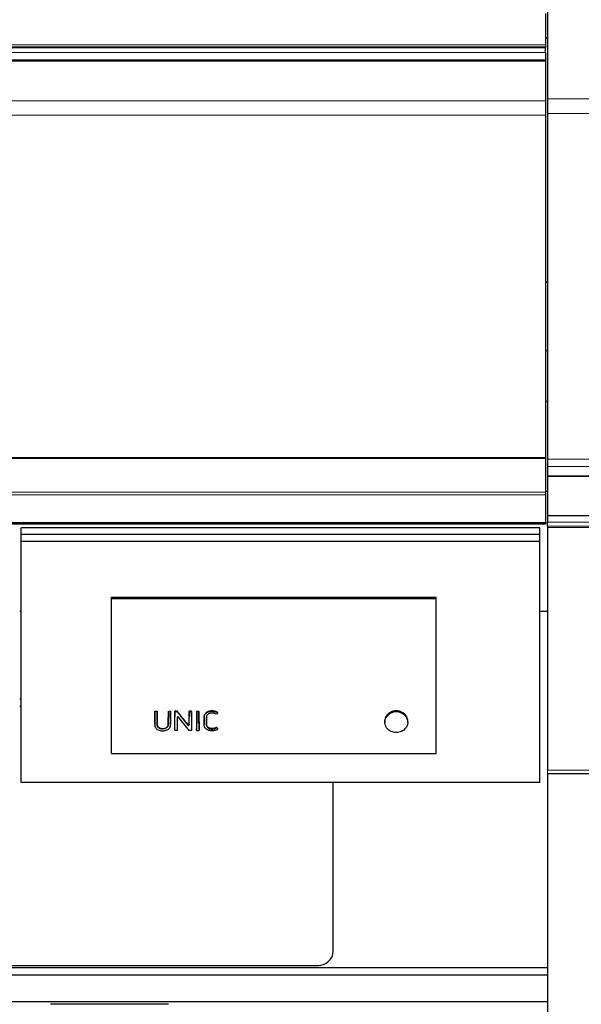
# Model space of a CAD drawing. Header units: inches. Extents: x 0 to 23760, y -13 to 16800.
# Tile 227 of 256: x 19919 to 20611, y 12416 to 13629. Entities that reach past the tile are written whole.
import ezdxf

# ---------------------------------------------------------------- set-up
doc = ezdxf.new("R2010")
doc.units = ezdxf.units.IN
doc.layers.add('1', color=7, linetype='Continuous', true_color=0xffffff)
doc.layers.add('254', color=7, linetype='Continuous', true_color=0xffffff)
doc.styles.add('latin_extended', font='simplex.shx')
doc.dimstyles.get("Standard").update_dxf_attribs({"dimtxt": 0.18, "dimasz": 0.18, "dimexe": 0.18, "dimexo": 0.0625, "dimgap": 0.09, "dimtad": 0, "dimtih": 1, "dimtoh": 1, "dimdec": 4, "dimzin": 0, "dimdsep": 46, "dimtxsty": 'Standard', "dimcen": 0.09, "dimadec": 0, "dimazin": 0, "dimtfac": 1, "dimtdec": 4, "dimtofl": 0, "dimtmove": 0, "dimatfit": 3, "dimfxl": 1, "dimtolj": 1, "dimtzin": 0, "dimarcsym": 0})

# ---------------------------------------------------------------- blocks, each defined once
blk = doc.blocks.new('_U1')
at = {"layer": '254', "color": 3, "linetype": 'Continuous', "lineweight": 13, "transparency": 16777216}
for p, q in [((22477.4, 13394.4), (22477.4, 9407)), ((20569.4, 11142.4), (20569.4, 9407)), ((22337.4, 9447), (20709.4, 9447))]:
    blk.add_line(p, q, dxfattribs=at)
at = {"layer": '254', "color": 3, "transparency": 16777216}
for points in [[(20709.4, 9470.3), (20709.4, 9423.6), (20569.4, 9447)], [(22337.4, 9423.6), (22337.4, 9470.3), (22477.4, 9447)]]:
    blk.add_solid(points, dxfattribs=at)
at = {"layer": 'Defpoints', "color": 0, "transparency": 16777216}
for p in [(22477.4, 13434.4), (20569.4, 11182.4), (20569.4, 9447)]:
    blk.add_point(p, dxfattribs=at)
at = {"layer": '254', "color": 2, "lineweight": 13, "transparency": 16777216, "insert": (21290, 9657), "char_height": 140, "attachment_point": 1, "style": 'latin_extended'}
blk.add_mtext('\\A1;1908', dxfattribs=at)
blk = doc.blocks.new('_U4')
at = {"layer": '254', "color": 3, "linetype": 'Continuous', "lineweight": 13, "transparency": 16777216}
for p, q in [((20569.4, 11758.9), (20569.4, 15108)), ((21126.3, 14781.6), (21126.3, 15108)), ((20709.4, 15068), (20986.3, 15068))]:
    blk.add_line(p, q, dxfattribs=at)
at = {"layer": '254', "color": 3, "transparency": 16777216}
for points in [[(20709.4, 15091.4), (20709.4, 15044.7), (20569.4, 15068)], [(20986.3, 15044.7), (20986.3, 15091.4), (21126.3, 15068)]]:
    blk.add_solid(points, dxfattribs=at)
at = {"layer": 'Defpoints', "color": 0, "transparency": 16777216}
for p in [(21126.3, 15068), (21126.3, 14741.6), (20569.4, 11718.9)]:
    blk.add_point(p, dxfattribs=at)
at = {"layer": '254', "color": 2, "lineweight": 13, "transparency": 16777216, "insert": (20667.8, 15278), "char_height": 140, "attachment_point": 1, "style": 'latin_extended'}
blk.add_mtext('\\A1;557', dxfattribs=at)

msp = doc.modelspace()

# ---------------------------------------------------------------- linework, layer by layer
at = {"layer": '1', "color": 2, "linetype": 'Continuous', "lineweight": 25}
for p, q in [((20569.393, 13814.391), (20569.393, 13531.253)), ((20566.893, 13636.519), (20566.893, 13598.124)), ((20566.893, 13606.671), (20569.393, 13606.671)), ((20566.893, 13598.124), (20566.893, 13595.568)), ((20566.893, 13594.265), (19191.893, 13594.265)), ((20566.893, 13595.568), (20566.893, 13594.265)), ((20566.893, 13588.343), (20566.893, 13594.265)), ((20566.893, 13588.343), (20566.893, 13579.437)), ((20566.893, 13579.437), (20566.893, 13578.122)), ((20566.893, 13578.122), (20566.893, 13577.966)), ((20566.893, 13577.966), (20566.893, 13577.853)), ((20566.893, 13577.853), (20566.893, 13529.01)), ((20566.893, 13529.01), (20566.893, 13511.269)), ((20569.393, 13531.253), (20569.393, 13513.515)), ((20566.893, 13511.269), (20566.893, 13089.507)), ((20569.393, 13513.515), (20569.393, 13087.613)), ((20566.893, 13306.005), (20569.393, 13306.005)), ((20566.893, 13221.43), (20569.393, 13221.43)), ((20566.864, 13159.112), (20569.393, 13159.112)), ((19191.893, 13089.507), (20566.893, 13089.507)), ((19191.893, 13088.94), (20566.893, 13088.94)), ((20566.893, 13089.507), (20566.893, 13088.94)), ((20566.893, 13088.94), (20566.893, 13046.799)), ((20569.393, 13087.613), (20569.393, 13078.379)), ((20569.393, 13078.379), (20569.393, 13067.136)), ((20569.393, 13067.136), (20569.393, 13066.212)), ((20569.393, 13066.212), (20569.393, 13018.159)), ((20566.864, 13048.236), (20569.393, 13048.236)), ((20566.893, 13046.799), (20566.893, 13043.69)), ((20566.893, 13043.69), (20566.893, 13009.567)), ((20569.393, 13018.159), (20569.393, 13010.095)), ((20569.393, 13018.159), (20929.893, 13018.159)), ((19191.893, 13008.071), (20566.893, 13008.071)), ((20566.893, 13009.567), (20566.893, 13009.031)), ((20566.893, 13009.031), (20566.893, 13008.071)), ((20569.393, 13005.204), (20569.393, 13010.095)), ((20569.393, 13003.245), (20569.393, 12704.355)), ((20031.655, 12917.617), (20432.155, 12917.617)), ((20031.655, 12916.015), (20031.655, 12917.617)), ((20432.155, 12916.015), (20432.155, 12917.617)), ((20031.655, 12916.015), (20432.155, 12916.015)), ((20031.655, 12724.855), (20031.655, 12916.015)), ((20432.155, 12724.855), (20432.155, 12916.015)), ((19918.637, 12900.476), (19920.63, 12900.476)), ((20559.583, 12900.476), (20569.393, 12900.476)), ((19920.647, 12792.02), (19918.647, 12792.02)), ((19920.647, 12782.785), (19918.647, 12782.785)), ((20085.116, 12777.135), (20087.916, 12777.135)), ((20085.116, 12776.694), (20085.116, 12777.135)), ((20087.916, 12776.694), (20085.116, 12776.694)), ((20087.916, 12776.694), (20087.916, 12777.135)), ((20101.88, 12776.694), (20101.88, 12777.135)), ((20101.88, 12777.135), (20104.681, 12777.135)), ((20104.681, 12776.694), (20101.88, 12776.694)), ((20104.681, 12776.694), (20104.681, 12777.135)), ((20112.749, 12777.135), (20109.905, 12777.135)), ((20109.905, 12776.694), (20109.905, 12777.135)), ((20109.905, 12776.694), (20112.749, 12776.694)), ((20112.749, 12776.694), (20112.749, 12777.135)), ((20130.362, 12777.135), (20127.561, 12777.135)), ((20127.561, 12776.694), (20127.561, 12777.135)), ((20127.561, 12776.694), (20130.362, 12776.694)), ((20130.362, 12776.694), (20130.362, 12777.135)), ((20136.835, 12777.135), (20139.636, 12777.135)), ((20136.835, 12776.694), (20136.835, 12777.135)), ((20139.636, 12776.694), (20136.835, 12776.694)), ((20139.636, 12776.694), (20139.636, 12777.135)), ((20162.705, 12775.169), (20162.705, 12775.614)), ((20085.08, 12761.311), (20085.08, 12760.763)), ((20104.713, 12760.496), (20104.693, 12770.289)), ((20104.713, 12760.479), (20104.713, 12760.496)), ((20109.857, 12753.243), (20109.893, 12770.289)), ((20112.72, 12769.36), (20112.754, 12753.243)), ((20127.462, 12753.243), (20114.544, 12769.852)), ((20119.303, 12768.254), (20125.701, 12760.019)), ((20127.529, 12760.502), (20127.549, 12770.289)), ((20130.374, 12770.289), (20130.41, 12753.243)), ((20136.823, 12770.289), (20136.787, 12753.243)), ((20139.684, 12753.243), (20139.648, 12770.289)), ((20145.898, 12761.217), (20145.898, 12760.669)), ((20148.761, 12761.989), (20148.761, 12762.526)), ((20368.74, 12765.171), (20368.74, 12763.54)), ((20396.933, 12763.54), (20396.933, 12765.171)), ((20109.857, 12753.243), (20109.857, 12753.887)), ((20112.754, 12753.243), (20109.857, 12753.243)), ((20112.754, 12753.243), (20112.754, 12753.887)), ((20130.41, 12753.243), (20127.462, 12753.243)), ((20130.41, 12753.243), (20130.41, 12753.887)), ((20136.787, 12753.243), (20136.787, 12753.887)), ((20136.787, 12753.243), (20139.684, 12753.243)), ((20139.684, 12753.243), (20139.684, 12753.887)), ((20161.475, 12756.658), (20161.475, 12757.254)), ((20161.475, 12756.658), (20162.802, 12754.807)), ((20162.802, 12754.807), (20162.802, 12755.428)), ((20031.655, 12724.855), (20432.155, 12724.855)), ((20569.393, 12700.553), (20929.893, 12700.553)), ((20569.393, 12698.978), (20569.393, 12391.71)), ((20305.131, 12481.434), (20305.131, 12689.301)), ((15807.469, 12461.414), (20569.393, 12461.414)), ((19775.393, 12463.926), (20285.393, 12463.926)), ((15807.469, 12452.279), (20569.393, 12452.279)), ((15807.469, 12419.369), (20569.393, 12419.369)), ((20102.056, 12416.098), (19956.73, 12416.098))]:
    msp.add_line(p, q, dxfattribs=at)
at = {"layer": '1', "color": 110, "linetype": 'Continuous', "lineweight": 13}
for p, q in [((15341.893, 13598.124), (20566.893, 13598.124)), ((15341.893, 13595.568), (20566.893, 13595.568)), ((19191.893, 13588.343), (20566.893, 13588.343)), ((19191.893, 13579.437), (20566.893, 13579.437)), ((19191.893, 13578.122), (20566.893, 13578.122)), ((19191.893, 13577.966), (20566.893, 13577.966)), ((19191.893, 13577.853), (20566.893, 13577.853)), ((19191.893, 13529.01), (20566.893, 13529.01)), ((20569.393, 13531.253), (20929.893, 13531.253)), ((19191.893, 13511.269), (20566.893, 13511.269)), ((20569.393, 13513.515), (20929.893, 13513.515)), ((20569.393, 13087.613), (20929.893, 13087.613)), ((20569.393, 13078.379), (20929.893, 13078.379)), ((20569.393, 13067.136), (20929.893, 13067.136)), ((20569.393, 13066.212), (20929.893, 13066.212)), ((19191.893, 13046.799), (20566.893, 13046.799)), ((19191.893, 13043.69), (20566.893, 13043.69)), ((19191.893, 13009.567), (20566.893, 13009.567)), ((19191.893, 13009.031), (20566.893, 13009.031)), ((20569.393, 13010.095), (20929.893, 13010.095)), ((20929.893, 13005.204), (20569.393, 13005.204)), ((20569.393, 13003.245), (20929.893, 13003.245)), ((20155.518, 12777.004), (20155.518, 12777.445)), ((20371.17, 12772.099), (20371.17, 12770.643)), ((20394.503, 12772.099), (20394.503, 12770.643)), ((20085.103, 12770.289), (20085.103, 12770.756)), ((20087.928, 12770.289), (20087.928, 12770.756)), ((20101.868, 12770.289), (20101.868, 12770.756)), ((20104.693, 12770.289), (20104.693, 12770.756)), ((20104.713, 12760.496), (20104.713, 12761.046)), ((20109.893, 12770.289), (20109.893, 12770.756)), ((20112.72, 12769.36), (20112.72, 12769.362)), ((20119.303, 12768.254), (20119.303, 12768.733)), ((20125.701, 12760.019), (20125.701, 12760.573)), ((20127.529, 12760.502), (20127.529, 12761.051)), ((20127.549, 12770.289), (20127.549, 12770.756)), ((20130.374, 12770.289), (20130.374, 12770.756)), ((20136.823, 12770.289), (20136.823, 12770.756)), ((20139.648, 12770.289), (20139.648, 12770.756)), ((20145.94, 12770.033), (20145.94, 12770.501)), ((20569.393, 12704.355), (20929.893, 12704.355))]:
    msp.add_line(p, q, dxfattribs=at)
at = {"layer": '1', "color": 2, "linetype": 'Continuous', "lineweight": 25}
for centre, major_axis, ratio, start_param, end_param in [((20382.836, 12763.698), (-14.051, 0), 0.88701083, 3.73269857, 5.69207939), ((20104.67, 13373.021), (-1.911, 1200.902), 0.00090091, 2.09613919, 2.10551096), ((20109.916, 13372.119), (1.91, 1199.783), 0.00090058, 4.17104802, 4.18737423), ((20113.722, 12769.353), (-1.001, 0.044), 0.8870641, 3.78857302, 6.32444833), ((20112.696, 13372.214), (-1.91, 1199.9), 0.00090061, 2.09673482, 2.11217043), ((20109.439, 13372.274), (-759.045, 1185.848), 0.2418607, 1.94422567, 1.9521119), ((20126.527, 12760.51), (-1.001, 0.027), 0.87697787, 0.62372673, 3.16307828), ((20127.572, 13371.474), (1.909, 1198.981), 0.00090034, 4.17823037, 4.1876088), ((20130.352, 13372.251), (-1.91, 1199.946), 0.00090063, 2.0958592, 2.11218364), ((20136.846, 13372.252), (1.91, 1199.947), 0.00090063, 4.17100134, 4.18732578), ((20139.626, 13372.318), (-1.91, 1200.029), 0.00090065, 2.0958837, 2.11220725), ((20144.156, 13369.001), (-693.968, 1184.986), 0.23274702, 1.97227721, 1.97405504), ((20285.393, 12481.434), (19.738, 0), 0.88701083, 4.71238875, 6.2831855)]:
    msp.add_ellipse(centre, major_axis=major_axis, ratio=ratio, start_param=start_param, end_param=end_param, dxfattribs=at)
for points in [[(20569.393, 13005.204), (20569.393, 13004.544), (20569.393, 13003.891), (20569.393, 13003.245)], [(20085.103, 12770.756), (20085.108, 12772.879), (20085.112, 12775.005), (20085.116, 12777.135)], [(20087.916, 12777.135), (20087.92, 12775.005), (20087.924, 12772.879), (20087.928, 12770.756)], [(20101.868, 12770.756), (20101.872, 12772.879), (20101.876, 12775.005), (20101.88, 12777.135)], [(20104.681, 12777.135), (20104.685, 12775.005), (20104.688, 12772.879), (20104.693, 12770.756)], [(20109.905, 12777.135), (20109.901, 12775.005), (20109.898, 12772.879), (20109.893, 12770.756)], [(20127.561, 12777.135), (20127.557, 12775.005), (20127.554, 12772.879), (20127.549, 12770.756)], [(20130.374, 12770.756), (20130.37, 12772.879), (20130.366, 12775.005), (20130.362, 12777.135)], [(20136.823, 12770.756), (20136.828, 12772.879), (20136.831, 12775.005), (20136.835, 12777.135)], [(20139.636, 12777.135), (20139.64, 12775.005), (20139.644, 12772.879), (20139.648, 12770.756)], [(20161.355, 12773.33), (20160.41, 12773.926), (20159.353, 12774.302), (20158.233, 12774.557)]]:
    msp.add_open_spline(points, degree=3, dxfattribs=at)
for points, knots in [([(20085.116, 12776.694), (20085.114, 12776.114), (20085.113, 12775.534), (20085.11, 12773.399), (20085.107, 12771.844), (20085.103, 12770.289)], [0, 0, 0, 0, 0.2717687, 0.2717687, 1, 1, 1, 1]), ([(20087.928, 12770.289), (20087.927, 12770.869), (20087.926, 12771.45), (20087.922, 12773.585), (20087.919, 12775.14), (20087.916, 12776.694)], [0, 0, 0, 0, 0.2717687, 0.2717687, 1, 1, 1, 1]), ([(20101.88, 12776.694), (20101.879, 12776.114), (20101.878, 12775.534), (20101.874, 12773.399), (20101.871, 12771.844), (20101.868, 12770.289)], [0, 0, 0, 0, 0.2717687, 0.2717687, 1, 1, 1, 1]), ([(20104.693, 12770.289), (20104.692, 12770.869), (20104.69, 12771.45), (20104.686, 12773.585), (20104.684, 12775.14), (20104.681, 12776.694)], [0, 0, 0, 0, 0.2717687, 0.2717687, 1, 1, 1, 1]), ([(20109.893, 12770.289), (20109.897, 12771.844), (20109.899, 12773.399), (20109.903, 12775.534), (20109.904, 12776.114), (20109.905, 12776.694)], [0, 0, 0, 0, 0.7282313, 0.7282313, 1, 1, 1, 1]), ([(20119.303, 12768.733), (20118.21, 12770.13), (20117.118, 12771.529), (20114.933, 12774.33), (20113.841, 12775.732), (20112.749, 12777.135)], [0, 0, 0, 0, 0.5, 0.5, 1, 1, 1, 1]), ([(20112.749, 12776.694), (20113.814, 12775.323), (20114.878, 12773.952), (20116.69, 12771.619), (20117.436, 12770.657), (20118.556, 12769.215), (20118.93, 12768.735), (20119.303, 12768.254)], [0, 0, 0, 0, 0.48739305, 0.48739305, 0.82913102, 0.82913102, 1, 1, 1, 1]), ([(20127.549, 12770.289), (20127.553, 12771.844), (20127.555, 12773.399), (20127.559, 12775.534), (20127.56, 12776.114), (20127.561, 12776.694)], [0, 0, 0, 0, 0.7282313, 0.7282313, 1, 1, 1, 1]), ([(20130.362, 12776.694), (20130.365, 12775.14), (20130.368, 12773.585), (20130.372, 12771.45), (20130.373, 12770.869), (20130.374, 12770.289)], [0, 0, 0, 0, 0.7282313, 0.7282313, 1, 1, 1, 1]), ([(20136.835, 12776.694), (20136.834, 12776.114), (20136.833, 12775.534), (20136.829, 12773.399), (20136.827, 12771.844), (20136.823, 12770.289)], [0, 0, 0, 0, 0.2717687, 0.2717687, 1, 1, 1, 1]), ([(20139.648, 12770.289), (20139.647, 12770.869), (20139.646, 12771.45), (20139.642, 12773.585), (20139.639, 12775.14), (20139.636, 12776.694)], [0, 0, 0, 0, 0.2717687, 0.2717687, 1, 1, 1, 1]), ([(20155.518, 12777.445), (20154.94, 12777.445), (20154.367, 12777.41), (20153.236, 12777.265), (20152.677, 12777.156), (20152.056, 12776.987), (20151.987, 12776.968), (20151.85, 12776.928), (20151.645, 12776.866), (20151.175, 12776.71), (20150.785, 12776.554), (20150.277, 12776.326), (20150.029, 12776.201), (20149.667, 12775.999), (20149.548, 12775.928), (20149.372, 12775.819), (20149.314, 12775.781), (20149.198, 12775.705), (20149.141, 12775.667), (20148.633, 12775.315), (20148.224, 12774.969), (20147.673, 12774.4), (20147.5, 12774.201), (20147.297, 12773.943), (20147.257, 12773.891), (20147.179, 12773.785), (20147.14, 12773.732), (20147.027, 12773.571), (20146.955, 12773.463), (20146.749, 12773.135), (20146.625, 12772.911), (20146.406, 12772.454), (20146.311, 12772.221), (20146.193, 12771.862), (20146.158, 12771.741), (20146.11, 12771.558), (20146.095, 12771.496), (20146.067, 12771.373), (20146.002, 12771.064), (20145.96, 12770.752), (20145.94, 12770.501)], [0, 0, 0, 0, 0.125, 0.125, 0.25, 0.25, 0.265625, 0.265625, 0.28125, 0.3125, 0.375, 0.375, 0.4375, 0.4375, 0.46875, 0.46875, 0.484375, 0.484375, 0.5, 0.5, 0.625, 0.625, 0.6875, 0.6875, 0.703125, 0.703125, 0.71875, 0.71875, 0.75, 0.75, 0.8125, 0.8125, 0.875, 0.875, 0.90625, 0.90625, 0.921875, 0.921875, 0.9375, 1, 1, 1, 1]), ([(20145.94, 12770.033), (20145.98, 12770.537), (20146.073, 12771.031), (20146.388, 12772), (20146.614, 12772.465), (20147.162, 12773.339), (20147.488, 12773.758), (20148.227, 12774.526), (20148.637, 12774.873), (20149.536, 12775.496), (20150.026, 12775.77), (20151.043, 12776.228), (20151.574, 12776.415), (20153.23, 12776.865), (20154.363, 12777.004), (20155.518, 12777.004)], [0, 0, 0, 0, 0.125, 0.125, 0.25, 0.25, 0.375, 0.375, 0.5, 0.5, 0.625, 0.625, 0.75, 0.75, 1, 1, 1, 1]), ([(20151.324, 12773.764), (20150.775, 12773.418), (20150.292, 12772.983), (20149.533, 12772.009), (20149.235, 12771.463), (20148.862, 12770.332), (20148.775, 12769.737), (20148.742, 12768.851), (20148.747, 12768.555), (20148.749, 12767.964), (20148.752, 12766.486), (20148.756, 12764.417), (20148.76, 12762.644), (20148.762, 12761.462), (20148.744, 12760.867), (20148.888, 12759.7), (20149.042, 12759.118), (20149.56, 12758.033), (20149.913, 12757.519), (20150.78, 12756.627), (20151.309, 12756.25), (20152.472, 12755.657), (20153.106, 12755.449), (20154.423, 12755.18), (20155.089, 12755.128), (20156.438, 12755.162), (20157.109, 12755.229), (20158.42, 12755.448), (20159.065, 12755.593), (20160.316, 12756.027), (20160.921, 12756.312), (20161.475, 12756.658)], [0, 0, 0, 0, 0.0625, 0.0625, 0.125, 0.125, 0.1875, 0.1875, 0.21875, 0.21875, 0.25, 0.375, 0.4375, 0.4375, 0.5, 0.5, 0.5625, 0.5625, 0.625, 0.625, 0.6875, 0.6875, 0.75, 0.75, 0.8125, 0.8125, 0.875, 0.875, 0.9375, 0.9375, 1, 1, 1, 1]), ([(20158.233, 12774.557), (20157.065, 12774.824), (20155.848, 12774.942), (20154.071, 12774.775), (20153.477, 12774.66), (20152.347, 12774.311), (20151.816, 12774.074), (20151.324, 12773.764)], [0, 0, 0, 0, 0.5, 0.5, 0.75, 0.75, 1, 1, 1, 1]), ([(20162.705, 12775.614), (20162.191, 12775.944), (20161.646, 12776.228), (20160.996, 12776.495), (20160.923, 12776.524), (20160.778, 12776.58), (20160.705, 12776.607), (20160.485, 12776.686), (20160.337, 12776.736), (20159.891, 12776.876), (20159.59, 12776.958), (20158.981, 12777.101), (20158.673, 12777.163), (20158.207, 12777.241), (20157.973, 12777.277), (20157.737, 12777.308), (20157.58, 12777.327), (20157.501, 12777.336), (20157.106, 12777.379), (20156.789, 12777.404), (20156.155, 12777.437), (20155.837, 12777.445), (20155.518, 12777.445)], [0, 0, 0, 0, 0.25, 0.25, 0.28125, 0.28125, 0.3125, 0.3125, 0.375, 0.375, 0.5, 0.5, 0.625, 0.625, 0.6875, 0.71875, 0.71875, 0.75, 0.75, 0.875, 0.875, 1, 1, 1, 1]), ([(20155.518, 12777.004), (20156.793, 12777.004), (20158.065, 12776.877), (20159.905, 12776.442), (20160.509, 12776.254), (20161.65, 12775.782), (20162.192, 12775.499), (20162.705, 12775.169)], [0, 0, 0, 0, 0.5, 0.5, 0.75, 0.75, 1, 1, 1, 1]), ([(20162.705, 12775.169), (20162.614, 12775.045), (20162.523, 12774.921), (20162.073, 12774.308), (20161.714, 12773.819), (20161.355, 12773.33)], [0, 0, 0, 0, 0.20246304, 0.20246304, 1, 1, 1, 1]), ([(20371.17, 12772.099), (20370.343, 12771.032), (20369.727, 12769.885), (20369.289, 12768.583), (20369.264, 12768.506), (20369.216, 12768.352), (20369.192, 12768.274), (20369.125, 12768.041), (20369.084, 12767.886), (20368.971, 12767.419), (20368.909, 12767.107), (20368.78, 12766.251), (20368.739, 12765.707), (20368.74, 12765.159)], [0, 0, 0, 0, 0.51746442, 0.51746442, 0.54980595, 0.54980595, 0.58214748, 0.58214748, 0.64683053, 0.64683053, 0.77619664, 0.77619664, 1, 1, 1, 1]), ([(20394.503, 12772.099), (20394.342, 12772.307), (20394.007, 12772.713), (20393.645, 12773.097), (20393.085, 12773.659), (20392.686, 12774.013), (20392.049, 12774.512), (20391.831, 12774.673), (20391.493, 12774.907), (20391.379, 12774.984), (20391.148, 12775.135), (20391.031, 12775.208), (20390.441, 12775.568), (20389.954, 12775.828), (20388.947, 12776.294), (20388.427, 12776.501), (20387.624, 12776.77), (20387.352, 12776.853), (20387.008, 12776.948), (20386.938, 12776.966), (20386.8, 12777.002), (20386.592, 12777.055), (20386.384, 12777.103), (20385.688, 12777.254), (20385.126, 12777.345), (20383.993, 12777.467), (20383.422, 12777.498), (20382.702, 12777.498), (20382.558, 12777.496), (20382.341, 12777.491), (20382.268, 12777.488), (20382.124, 12777.482), (20381.764, 12777.466), (20381.407, 12777.437), (20380.554, 12777.346), (20379.993, 12777.256), (20379.162, 12777.076), (20378.611, 12776.941), (20378.067, 12776.776), (20377.73, 12776.663), (20377.662, 12776.64), (20377.528, 12776.593), (20377.328, 12776.522), (20377.131, 12776.447), (20376.739, 12776.291), (20376.482, 12776.181), (20375.726, 12775.831), (20375.24, 12775.572), (20374.537, 12775.144), (20374.307, 12774.995), (20373.969, 12774.762), (20373.858, 12774.682), (20373.693, 12774.561), (20373.638, 12774.52), (20373.529, 12774.437), (20373.475, 12774.395), (20372.993, 12774.018), (20372.592, 12773.662), (20372.029, 12773.099), (20371.667, 12772.713), (20371.331, 12772.307), (20371.17, 12772.099)], [0, 0, 0, 0, 0.03125, 0.0625, 0.0625, 0.125, 0.125, 0.15625, 0.15625, 0.171875, 0.171875, 0.1875, 0.1875, 0.25, 0.25, 0.3125, 0.3125, 0.34375, 0.34375, 0.3515625, 0.3515625, 0.359375, 0.375, 0.375, 0.4375, 0.4375, 0.5, 0.5, 0.515625, 0.515625, 0.5234375, 0.5234375, 0.53125, 0.5625, 0.5625, 0.625, 0.625, 0.65625, 0.6875, 0.6875, 0.6953125, 0.6953125, 0.703125, 0.71875, 0.71875, 0.75, 0.75, 0.8125, 0.8125, 0.84375, 0.84375, 0.859375, 0.859375, 0.8671875, 0.8671875, 0.875, 0.875, 0.9375, 0.9375, 0.96875, 1, 1, 1, 1]), ([(20396.933, 12765.181), (20396.933, 12765.239), (20396.933, 12765.298), (20396.93, 12765.437), (20396.927, 12765.556), (20396.922, 12765.676), (20396.918, 12765.756), (20396.915, 12765.796), (20396.893, 12766.155), (20396.86, 12766.471), (20396.718, 12767.414), (20396.568, 12768.032), (20396.263, 12768.944), (20396.148, 12769.245), (20395.987, 12769.619), (20395.954, 12769.693), (20395.886, 12769.842), (20395.851, 12769.916), (20395.743, 12770.138), (20395.37, 12770.87), (20394.916, 12771.565), (20394.503, 12772.099)], [0, 0, 0, 0, 0.02404112, 0.02404112, 0.05657308, 0.07283906, 0.07283906, 0.08910505, 0.08910505, 0.2192329, 0.2192329, 0.4794886, 0.4794886, 0.60961645, 0.60961645, 0.64214841, 0.64214841, 0.67468037, 0.67468037, 0.7397443, 1, 1, 1, 1]), ([(20085.103, 12770.289), (20085.097, 12767.378), (20085.091, 12764.467), (20085.084, 12760.827), (20085.054, 12760.099), (20085.269, 12758.647), (20085.506, 12757.915), (20086.247, 12756.568), (20086.733, 12755.953), (20087.911, 12754.885), (20088.606, 12754.431), (20090.096, 12753.719), (20090.909, 12753.453), (20092.548, 12753.085), (20093.386, 12752.98), (20095.096, 12752.91), (20095.948, 12752.943), (20097.624, 12753.16), (20098.461, 12753.348), (20100.048, 12753.891), (20100.807, 12754.253), (20102.167, 12755.15), (20102.769, 12755.69), (20103.746, 12756.909), (20104.125, 12757.569), (20104.614, 12759.009), (20104.715, 12759.747), (20104.713, 12760.496)], [0, 0, 0, 0, 0.25, 0.25, 0.3125, 0.3125, 0.375, 0.375, 0.4375, 0.4375, 0.5, 0.5, 0.5625, 0.5625, 0.625, 0.625, 0.6875, 0.6875, 0.75, 0.75, 0.8125, 0.8125, 0.875, 0.875, 0.9375, 0.9375, 1, 1, 1, 1]), ([(20085.08, 12761.31), (20085.08, 12761.53), (20085.083, 12761.749), (20085.085, 12762.06), (20085.085, 12762.151), (20085.086, 12762.334), (20085.086, 12762.608), (20085.088, 12763.247), (20085.09, 12764.527), (20085.093, 12765.624), (20085.097, 12767.821), (20085.1, 12769.288), (20085.103, 12770.756)], [0, 0, 0, 0, 0.06982152, 0.06982152, 0.0988896, 0.0988896, 0.12795768, 0.18609383, 0.30236614, 0.53491076, 0.53491076, 1, 1, 1, 1]), ([(20087.928, 12770.756), (20087.932, 12769.194), (20087.937, 12766.855), (20087.942, 12764.131), (20087.945, 12762.965), (20087.946, 12762.527), (20087.946, 12762.479), (20087.946, 12762.382), (20087.945, 12762.236), (20087.944, 12761.896), (20087.945, 12761.605), (20087.953, 12761.362), (20087.954, 12761.313), (20087.959, 12761.216), (20087.967, 12761.071), (20087.98, 12760.927), (20088.012, 12760.638), (20088.041, 12760.447), (20088.118, 12760.068), (20088.166, 12759.879), (20088.24, 12759.646), (20088.255, 12759.599), (20088.287, 12759.506), (20088.304, 12759.46), (20088.356, 12759.321), (20088.394, 12759.23), (20088.474, 12759.05), (20088.517, 12758.961), (20088.608, 12758.786), (20088.656, 12758.699), (20088.808, 12758.444), (20088.92, 12758.278), (20089.104, 12758.037), (20089.168, 12757.958), (20089.27, 12757.842), (20089.304, 12757.803), (20089.374, 12757.727), (20089.41, 12757.689), (20089.592, 12757.504), (20089.746, 12757.365), (20090.073, 12757.104), (20090.245, 12756.983), (20090.517, 12756.814), (20090.61, 12756.76), (20090.752, 12756.682), (20090.8, 12756.656), (20090.897, 12756.606), (20090.946, 12756.582), (20091.192, 12756.463), (20091.393, 12756.377), (20091.805, 12756.224), (20092.015, 12756.157), (20092.336, 12756.069), (20092.445, 12756.042), (20092.608, 12756.004), (20092.663, 12755.992), (20092.772, 12755.969), (20092.827, 12755.958), (20093.102, 12755.904), (20093.322, 12755.869), (20093.764, 12755.813), (20094.207, 12755.771), (20094.653, 12755.757), (20095.101, 12755.757), (20095.325, 12755.765), (20095.606, 12755.783), (20095.663, 12755.787), (20095.775, 12755.796), (20095.943, 12755.811), (20096.11, 12755.83), (20096.442, 12755.874), (20096.661, 12755.91), (20097.094, 12755.997), (20097.308, 12756.048), (20097.573, 12756.121), (20097.625, 12756.137), (20097.731, 12756.168), (20097.783, 12756.184), (20097.94, 12756.235), (20098.148, 12756.306), (20098.352, 12756.388), (20098.504, 12756.453), (20098.555, 12756.475), (20098.655, 12756.521), (20098.704, 12756.544), (20098.95, 12756.664), (20099.139, 12756.768), (20099.503, 12756.993), (20099.677, 12757.115), (20099.927, 12757.311), (20100.008, 12757.379), (20100.106, 12757.467), (20100.126, 12757.484), (20100.165, 12757.52), (20100.222, 12757.574), (20100.278, 12757.629), (20100.461, 12757.813), (20100.597, 12757.967), (20100.785, 12758.207), (20100.845, 12758.289), (20100.96, 12758.455), (20101.042, 12758.581), (20101.119, 12758.711), (20101.17, 12758.798), (20101.194, 12758.842), (20101.265, 12758.975), (20101.31, 12759.065), (20101.393, 12759.245), (20101.432, 12759.336), (20101.503, 12759.519), (20101.536, 12759.611), (20101.627, 12759.89), (20101.676, 12760.079), (20101.736, 12760.366), (20101.753, 12760.462), (20101.783, 12760.655), (20101.821, 12760.945), (20101.84, 12761.236), (20101.847, 12761.478), (20101.848, 12761.526), (20101.849, 12761.623), (20101.849, 12761.672), (20101.849, 12761.817), (20101.85, 12762.108), (20101.853, 12762.787), (20101.856, 12764.144), (20101.862, 12766.863), (20101.865, 12769.197), (20101.868, 12770.756)], [0, 0, 0, 0, 0.125, 0.1875, 0.21875, 0.21875, 0.22265625, 0.22265625, 0.2265625, 0.234375, 0.25, 0.25, 0.25390625, 0.25390625, 0.2578125, 0.265625, 0.265625, 0.28125, 0.28125, 0.296875, 0.296875, 0.30078125, 0.30078125, 0.3046875, 0.3046875, 0.3125, 0.3125, 0.3203125, 0.3203125, 0.328125, 0.328125, 0.34375, 0.34375, 0.3515625, 0.3515625, 0.35546875, 0.35546875, 0.359375, 0.359375, 0.375, 0.375, 0.390625, 0.390625, 0.3984375, 0.3984375, 0.40234375, 0.40234375, 0.40625, 0.40625, 0.421875, 0.421875, 0.4375, 0.4375, 0.4453125, 0.4453125, 0.44921875, 0.44921875, 0.453125, 0.453125, 0.46875, 0.46875, 0.484375, 0.5, 0.5, 0.515625, 0.515625, 0.51953125, 0.51953125, 0.5234375, 0.53125, 0.53125, 0.546875, 0.546875, 0.5625, 0.5625, 0.56640625, 0.56640625, 0.5703125, 0.5703125, 0.578125, 0.5859375, 0.5859375, 0.58984375, 0.58984375, 0.59375, 0.59375, 0.609375, 0.609375, 0.625, 0.625, 0.6328125, 0.6328125, 0.63476563, 0.63476563, 0.63671875, 0.640625, 0.640625, 0.65625, 0.65625, 0.6640625, 0.6640625, 0.671875, 0.67578125, 0.67578125, 0.6796875, 0.6796875, 0.6875, 0.6875, 0.6953125, 0.6953125, 0.703125, 0.703125, 0.71875, 0.71875, 0.7265625, 0.7265625, 0.734375, 0.75, 0.75, 0.75390625, 0.75390625, 0.7578125, 0.7578125, 0.765625, 0.78125, 0.8125, 0.875, 1, 1, 1, 1]), ([(20101.868, 12770.289), (20101.861, 12767.223), (20101.86, 12764.156), (20101.847, 12760.707), (20101.821, 12760.324), (20101.696, 12759.56), (20101.594, 12759.174), (20101.294, 12758.426), (20101.1, 12758.072), (20100.628, 12757.4), (20100.346, 12757.082), (20099.394, 12756.249), (20098.598, 12755.828), (20096.892, 12755.296), (20095.974, 12755.16), (20094.174, 12755.126), (20093.261, 12755.223), (20091.526, 12755.664), (20090.696, 12756.033), (20089.677, 12756.814), (20089.371, 12757.116), (20088.857, 12757.765), (20088.642, 12758.116), (20088.131, 12759.221), (20087.982, 12760.012), (20087.939, 12761.197), (20087.947, 12761.593), (20087.945, 12762.383), (20087.943, 12763.569), (20087.937, 12766.336), (20087.932, 12768.708), (20087.928, 12770.289)], [0, 0, 0, 0, 0.25, 0.25, 0.28125, 0.28125, 0.3125, 0.3125, 0.34375, 0.34375, 0.375, 0.375, 0.4375, 0.4375, 0.5, 0.5, 0.5625, 0.5625, 0.625, 0.625, 0.65625, 0.65625, 0.6875, 0.6875, 0.75, 0.75, 0.78125, 0.78125, 0.8125, 0.875, 1, 1, 1, 1]), ([(20127.529, 12761.051), (20127.529, 12761.005), (20127.524, 12760.96), (20127.512, 12760.892), (20127.507, 12760.869), (20127.494, 12760.825), (20127.487, 12760.803), (20127.47, 12760.76), (20127.461, 12760.738), (20127.441, 12760.696), (20127.429, 12760.675), (20127.405, 12760.635), (20127.392, 12760.615), (20127.364, 12760.576), (20127.349, 12760.557), (20127.318, 12760.52), (20127.301, 12760.502), (20127.266, 12760.468), (20127.248, 12760.451), (20127.21, 12760.419), (20127.19, 12760.403), (20127.15, 12760.374), (20127.129, 12760.36), (20127.085, 12760.334), (20127.063, 12760.321), (20127.017, 12760.298), (20126.994, 12760.287), (20126.946, 12760.267), (20126.922, 12760.258), (20126.872, 12760.241), (20126.847, 12760.234), (20126.796, 12760.22), (20126.771, 12760.215), (20126.719, 12760.205), (20126.693, 12760.201), (20126.64, 12760.195), (20126.613, 12760.193), (20126.56, 12760.19), (20126.534, 12760.19), (20126.481, 12760.191), (20126.454, 12760.193), (20126.401, 12760.198), (20126.375, 12760.201), (20126.323, 12760.21), (20126.297, 12760.215), (20126.246, 12760.227), (20126.22, 12760.234), (20126.17, 12760.249), (20126.146, 12760.258), (20126.097, 12760.277), (20126.074, 12760.287), (20126.004, 12760.32), (20125.959, 12760.346), (20125.897, 12760.388), (20125.876, 12760.403), (20125.837, 12760.433), (20125.818, 12760.45), (20125.764, 12760.5), (20125.731, 12760.535), (20125.701, 12760.573)], [0, 0, 0, 0, 0.0625, 0.0625, 0.09375, 0.09375, 0.125, 0.125, 0.15625, 0.15625, 0.1875, 0.1875, 0.21875, 0.21875, 0.25, 0.25, 0.28125, 0.28125, 0.3125, 0.3125, 0.34375, 0.34375, 0.375, 0.375, 0.40625, 0.40625, 0.4375, 0.4375, 0.46875, 0.46875, 0.5, 0.5, 0.53125, 0.53125, 0.5625, 0.5625, 0.59375, 0.59375, 0.625, 0.625, 0.65625, 0.65625, 0.6875, 0.6875, 0.71875, 0.71875, 0.75, 0.75, 0.78125, 0.78125, 0.8125, 0.8125, 0.875, 0.875, 0.90625, 0.90625, 0.9375, 0.9375, 1, 1, 1, 1]), ([(20162.802, 12754.807), (20162.239, 12754.453), (20161.625, 12754.165), (20160.37, 12753.68), (20159.725, 12753.475), (20158.391, 12753.164), (20157.707, 12753.058), (20156.339, 12752.937), (20155.651, 12752.916), (20154.266, 12752.97), (20153.583, 12753.05), (20152.242, 12753.317), (20151.578, 12753.505), (20149.69, 12754.235), (20148.548, 12754.962), (20147.257, 12756.37), (20146.895, 12756.89), (20146.33, 12757.981), (20146.133, 12758.568), (20145.966, 12759.456), (20145.93, 12759.755), (20145.895, 12760.356), (20145.899, 12760.659), (20145.9, 12761.567), (20145.904, 12763.381), (20145.909, 12765.8), (20145.914, 12767.916), (20145.916, 12768.824), (20145.917, 12769.428), (20145.916, 12769.731), (20145.94, 12770.033)], [0, 0, 0, 0, 0.0625, 0.0625, 0.125, 0.125, 0.1875, 0.1875, 0.25, 0.25, 0.3125, 0.3125, 0.375, 0.375, 0.5, 0.5, 0.5625, 0.5625, 0.625, 0.625, 0.65625, 0.65625, 0.6875, 0.6875, 0.75, 0.875, 0.9375, 0.96875, 0.96875, 1, 1, 1, 1]), ([(20145.94, 12770.501), (20145.916, 12770.202), (20145.917, 12769.904), (20145.916, 12769.307), (20145.915, 12769.008), (20145.913, 12768.113), (20145.909, 12766.323), (20145.906, 12764.536), (20145.902, 12762.751), (20145.901, 12762.156), (20145.899, 12761.487), (20145.899, 12761.413), (20145.899, 12761.3), (20145.898, 12761.262), (20145.898, 12761.224)], [0, 0, 0, 0, 0.0963484, 0.0963484, 0.19269679, 0.19269679, 0.38539358, 0.77078717, 0.77078717, 0.96348396, 0.96348396, 0.98757106, 0.98757106, 1, 1, 1, 1]), ([(20161.475, 12757.254), (20161.337, 12757.169), (20161.196, 12757.088), (20160.91, 12756.933), (20160.619, 12756.787), (20160.169, 12756.591), (20159.861, 12756.476), (20159.548, 12756.368), (20159.389, 12756.319), (20159.148, 12756.25), (20159.067, 12756.228), (20158.904, 12756.185), (20158.823, 12756.165), (20158.414, 12756.068), (20158.085, 12756.005), (20157.425, 12755.897), (20157.093, 12755.853), (20156.594, 12755.806), (20156.427, 12755.793), (20156.092, 12755.772), (20155.924, 12755.765), (20155.587, 12755.757), (20155.418, 12755.757), (20155.164, 12755.765), (20155.079, 12755.768), (20154.909, 12755.777), (20154.824, 12755.783), (20154.569, 12755.805), (20154.4, 12755.824), (20154.066, 12755.872), (20153.9, 12755.9), (20153.572, 12755.968), (20153.408, 12756.006), (20153.085, 12756.093), (20152.925, 12756.141), (20152.726, 12756.208), (20152.687, 12756.222), (20152.608, 12756.25), (20152.568, 12756.265), (20152.451, 12756.309), (20152.297, 12756.37), (20152.146, 12756.437), (20151.997, 12756.506), (20151.924, 12756.542), (20151.707, 12756.653), (20151.566, 12756.731), (20151.291, 12756.899), (20151.158, 12756.987), (20150.963, 12757.128), (20150.868, 12757.2), (20150.774, 12757.275), (20150.713, 12757.326), (20150.682, 12757.352), (20150.592, 12757.43), (20150.533, 12757.483), (20150.418, 12757.591), (20150.363, 12757.646), (20150.201, 12757.814), (20150.099, 12757.93), (20149.905, 12758.168), (20149.813, 12758.29), (20149.684, 12758.478), (20149.621, 12758.573), (20149.561, 12758.67), (20149.522, 12758.735), (20149.503, 12758.768), (20149.446, 12758.867), (20149.41, 12758.933), (20149.34, 12759.067), (20149.307, 12759.134), (20149.212, 12759.336), (20149.155, 12759.473), (20149.055, 12759.751), (20149.011, 12759.891), (20148.934, 12760.175), (20148.902, 12760.319), (20148.868, 12760.5), (20148.861, 12760.536), (20148.849, 12760.609), (20148.843, 12760.645), (20148.827, 12760.754), (20148.817, 12760.827), (20148.776, 12761.19), (20148.765, 12761.481), (20148.759, 12761.917), (20148.76, 12762.063), (20148.76, 12762.281), (20148.761, 12762.391), (20148.761, 12762.5), (20148.761, 12762.573), (20148.761, 12762.609), (20148.76, 12763.228), (20148.756, 12764.977), (20148.752, 12766.874), (20148.749, 12768.262), (20148.749, 12768.481), (20148.748, 12768.627), (20148.748, 12768.7), (20148.747, 12768.914), (20148.746, 12769.055), (20148.746, 12769.196)], [0, 0, 0, 0, 0.01962131, 0.01962131, 0.03924262, 0.05886393, 0.07848523, 0.07848523, 0.09810654, 0.09810654, 0.1079172, 0.1079172, 0.11772785, 0.11772785, 0.15697047, 0.15697047, 0.19621309, 0.19621309, 0.2158344, 0.2158344, 0.2354557, 0.2354557, 0.25507701, 0.25507701, 0.26488767, 0.26488767, 0.27469832, 0.27469832, 0.29431963, 0.29431963, 0.31394094, 0.31394094, 0.33356225, 0.33356225, 0.35318356, 0.35318356, 0.35808888, 0.35808888, 0.36299421, 0.36299421, 0.37280486, 0.38261552, 0.38261552, 0.39242617, 0.39242617, 0.41204748, 0.41204748, 0.43166879, 0.43166879, 0.44147945, 0.44638477, 0.44638477, 0.4512901, 0.4512901, 0.46110075, 0.46110075, 0.47091141, 0.47091141, 0.49053272, 0.49053272, 0.51015403, 0.51015403, 0.51996468, 0.52487001, 0.52487001, 0.52977533, 0.52977533, 0.53958599, 0.53958599, 0.54939664, 0.54939664, 0.56901795, 0.56901795, 0.58863926, 0.58863926, 0.60826057, 0.60826057, 0.6131659, 0.6131659, 0.61807122, 0.61807122, 0.62788188, 0.62788188, 0.66712449, 0.66712449, 0.6867458, 0.6867458, 0.69655646, 0.70146178, 0.70146178, 0.70636711, 0.70636711, 0.78485235, 0.94182282, 0.96144412, 0.97125478, 0.97125478, 0.98106543, 0.98106543, 1, 1, 1, 1]), ([(20371.509, 12755.958), (20370.64, 12757.021), (20369.967, 12758.185), (20369.262, 12760.047), (20369.082, 12760.678), (20368.83, 12761.96), (20368.758, 12762.616), (20368.712, 12764.571), (20368.902, 12765.861), (20369.727, 12768.377), (20370.344, 12769.553), (20371.17, 12770.643)], [0, 0, 0, 0, 0.25, 0.25, 0.375, 0.375, 0.5, 0.5, 0.75, 0.75, 1, 1, 1, 1]), ([(20394.503, 12770.643), (20395.329, 12769.553), (20395.946, 12768.377), (20396.771, 12765.861), (20396.961, 12764.571), (20396.915, 12762.616), (20396.843, 12761.96), (20396.59, 12760.678), (20396.41, 12760.047), (20395.706, 12758.185), (20395.032, 12757.021), (20394.164, 12755.958)], [0, 0, 0, 0, 0.25, 0.25, 0.5, 0.5, 0.625, 0.625, 0.75, 0.75, 1, 1, 1, 1]), ([(20394.164, 12755.958), (20393.513, 12755.161), (20392.768, 12754.446), (20391.092, 12753.175), (20390.167, 12752.627), (20388.209, 12751.742), (20387.159, 12751.399), (20385.03, 12750.947), (20383.933, 12750.831), (20381.723, 12750.832), (20380.637, 12750.947), (20378.501, 12751.403), (20377.454, 12751.746), (20375.505, 12752.628), (20374.579, 12753.176), (20372.905, 12754.446), (20372.16, 12755.161), (20371.509, 12755.958)], [0, 0, 0, 0, 0.125, 0.125, 0.25, 0.25, 0.375, 0.375, 0.5, 0.5, 0.625, 0.625, 0.75, 0.75, 0.875, 0.875, 1, 1, 1, 1])]:
    msp.add_open_spline(points, degree=3, knots=knots, dxfattribs=at)
at = {"layer": '254', "color": 2, "linetype": 'Continuous', "lineweight": 25}
for p, q in [((19920.643, 12994.665), (19920.643, 13002.859)), ((20559.643, 13002.859), (19920.643, 13002.859)), ((20559.643, 12994.665), (20559.643, 13002.859)), ((19920.643, 12986.195), (19920.643, 12994.665)), ((20559.643, 12994.665), (19920.643, 12994.665)), ((20559.643, 12986.195), (20559.643, 12994.665)), ((20559.643, 12986.195), (19920.643, 12986.195)), ((19920.643, 12689.303), (19920.643, 12986.195)), ((20559.643, 12689.303), (20559.643, 12986.195)), ((20559.643, 12689.303), (19920.643, 12689.303))]:
    msp.add_line(p, q, dxfattribs=at)

# ---------------------------------------------------------------- dimensions: what is measured, and where the dimension line sits
at = {"layer": '254', "color": 2, "linetype": 'Continuous', "lineweight": 13}
for base, p1, p2, picture, middle in [((21126.287, 15068.022), (20569.393, 11718.86), (21126.287, 14741.595), '_U4', (20847.84, 15068.022)), ((20569.393, 9446.967), (22477.373, 13434.36), (20569.393, 11182.36), '_U1', (21523.383, 9446.967))]:
    dim = msp.add_linear_dim(base=base, p1=p1, p2=p2, dimstyle='Standard', override={"dimscale": 40, "dimtxt": 3.5, "dimasz": 3.5, "dimexe": 1, "dimexo": 1, "dimgap": 1.75, "dimtad": 1, "dimtih": 1, "dimtoh": 0, "dimdec": 0, "dimlfac": 1, "dimzin": 8, "dimdsep": 46, "dimlunit": 2, "dimtxsty": 'latin_extended', "dimsah": 1, "dimse1": 0, "dimse2": 0, "dimsd1": 0, "dimsd2": 0, "dimclrd": 3, "dimclre": 3, "dimclrt": 2, "dimtol": 0, "dimtm": -0.1, "dimtfac": 0.714286, "dimtdec": 3, "dimtofl": 1, "dimtmove": 0, "dimtzin": 8, "dimlwd": 13, "dimlwe": 13}, dxfattribs=at)
    dim.commit()
    dim.dimension.update_dxf_attribs({"geometry": picture, "text_midpoint": middle, "dimtype": 160})

doc.saveas('drawing.dxf')
